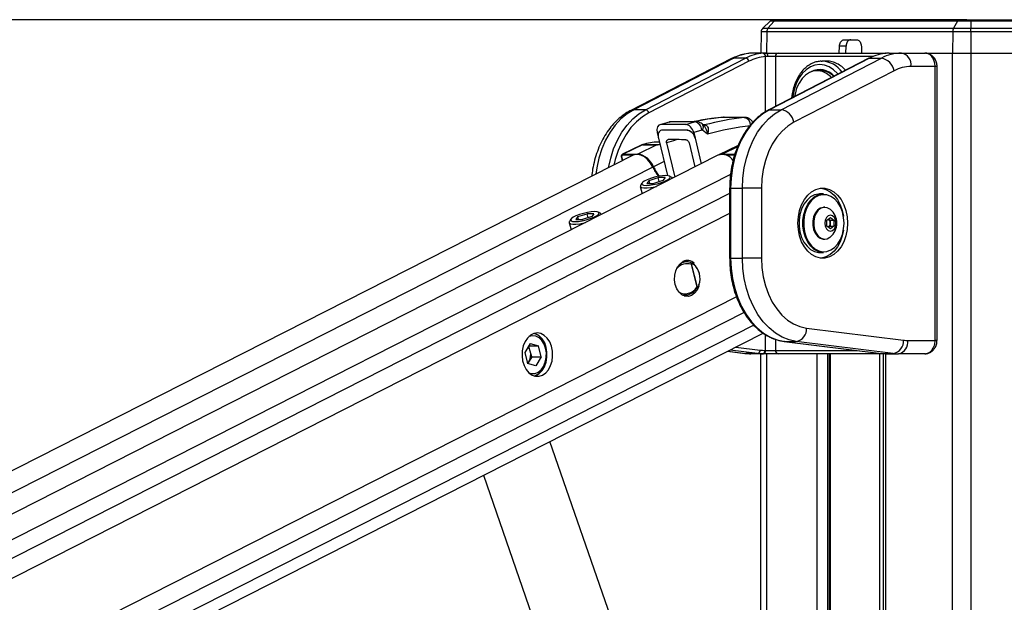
# Paper-space layout '3M DUO In Ground Anchor' of a CAD drawing. Header units: millimetres. Extents: x 10 to 10335, y 20 to 7920.
# Tile 41 of 116: x 3321 to 3616, y 3687 to 3862. Entities that reach past the tile are written whole.
import ezdxf

# ---------------------------------------------------------------- set-up
doc = ezdxf.new("R2010")
doc.units = ezdxf.units.MM
doc.layers.add('COMPONENT_GEOMETRY', color=7, linetype='Continuous')
doc.styles.add('SLDTEXTSTYLE0', font='TXT', dxfattribs={"width": 0.75})
doc.dimstyles.new('SLDDIMSTYLE0', dxfattribs={"dimtxt": 75, "dimasz": 3.302, "dimexe": 0, "dimexo": 0.0625, "dimgap": 18.75, "dimtad": 0, "dimtih": 1, "dimtoh": 1, "dimdec": 1, "dimrnd": 1e-09, "dimzin": 12, "dimdsep": 46, "dimtxsty": 'SLDTEXTSTYLE0', "dimsah": 1, "dimcen": 0.09, "dimadec": 0, "dimazin": 3, "dimtfac": 1, "dimtdec": 1, "dimtofl": 0, "dimtmove": 0, "dimatfit": 3, "dimfxl": 1, "dimfrac": 2, "dimtolj": 1, "dimtzin": 12, "dimarcsym": 0})

# ---------------------------------------------------------------- blocks, each defined once
blk = doc.blocks.new('_D_23')
at = {"layer": 'COMPONENT_GEOMETRY', "color": 7}
for p, q in [((3604.43, 3861.9), (417.24, 3861.9)), ((420.41, 3861.9), (420.41, 2461.18)), ((420.41, 941.4), (420.41, 2342.12)), ((3515.42, 941.4), (417.24, 941.4))]:
    blk.add_line(p, q, dxfattribs=at)
for points in [[(420.41, 3861.9), (419.9, 3858.6), (420.92, 3858.6)], [(420.41, 941.4), (420.92, 944.7), (419.9, 944.7)]]:
    blk.add_solid(points, dxfattribs=at)
at = {"layer": 'COMPONENT_GEOMETRY', "color": 7, "insert": (268.02, 2438.8), "char_height": 75, "attachment_point": 1, "style": 'SLDTEXTSTYLE0'}
blk.add_mtext('2920.5', dxfattribs=at)

psp = doc.layouts.new('3M DUO In Ground Anchor')

# ---------------------------------------------------------------- linework, layer by layer
at = {"color": 7, "linetype": 'Continuous', "lineweight": 25}
for p, q in [((3543.31, 3859.33), (3545.53, 3861.48)), ((3544.89, 3859.33), (3546.74, 3861.48)), ((3546.74, 3861.48), (3545.53, 3861.48)), ((3546.58, 3861.9), (3547.61, 3861.9)), ((3601.71, 3861.48), (3546.74, 3861.48)), ((3547.61, 3861.9), (3602.29, 3861.9)), ((3601.71, 3861.48), (3600.48, 3859.33)), ((3605.7, 3861.48), (3601.71, 3861.48)), ((3602.29, 3861.9), (3605.7, 3861.9)), ((3605.7, 3861.48), (3605.7, 3861.9)), ((3605.7, 3861.9), (3625.68, 3861.9)), ((3625.68, 3861.48), (3605.7, 3861.48)), ((3605.7, 3861.48), (3605.7, 3859.33)), ((3543.31, 3859.33), (3544.89, 3859.33)), ((3544.89, 3859.33), (3600.48, 3859.33)), ((3600.48, 3859.33), (3605.7, 3859.33)), ((3605.7, 3858.28), (3605.7, 3859.33)), ((3605.7, 3859.33), (3625.68, 3859.33)), ((3542.85, 3858.28), (3542.74, 3851.9)), ((3544.51, 3858.28), (3542.85, 3858.28)), ((3544.51, 3858.28), (3544.42, 3851.9)), ((3600.22, 3858.28), (3544.51, 3858.28)), ((3567.71, 3855.9), (3571.44, 3855.9)), ((3600.22, 3858.28), (3600.16, 3851.9)), ((3605.7, 3858.28), (3600.22, 3858.28)), ((3605.7, 3858.28), (3605.7, 3851.9)), ((3625.68, 3858.28), (3605.7, 3858.28)), ((3566.25, 3851.9), (3566.3, 3853.93)), ((3568.28, 3853.93), (3566.3, 3853.93)), ((3568.23, 3851.9), (3568.28, 3853.93)), ((3572.86, 3853.93), (3572.86, 3851.9)), ((3533.8, 3850.19), (3503.82, 3834.75)), ((3534.67, 3850.39), (3504.68, 3834.96)), ((3508.21, 3834.96), (3538.2, 3850.39)), ((3539.15, 3849.45), (3509.16, 3834.02)), ((3538.2, 3850.39), (3534.67, 3850.39)), ((3544.4, 3851.9), (3540.71, 3851.9)), ((3544.79, 3850.9), (3544.16, 3850.87)), ((3544.4, 3851.9), (3547.92, 3851.9)), ((3547.14, 3850.9), (3544.79, 3850.9)), ((3575.11, 3850.34), (3545.12, 3834.91)), ((3575.32, 3850.39), (3545.34, 3834.96)), ((3547.92, 3851.9), (3580.33, 3851.9)), ((3548.87, 3834.96), (3578.86, 3850.39)), ((3560.83, 3849.49), (3561.1, 3849.5)), ((3562.52, 3849.5), (3561.1, 3849.5)), ((3575.32, 3850.39), (3578.86, 3850.39)), ((3581.22, 3851.9), (3584.91, 3851.9)), ((3584.91, 3851.9), (3591.91, 3851.9)), ((3592.07, 3851.9), (3600.16, 3851.9)), ((3592.15, 3851.9), (3600.16, 3851.9)), ((3600.16, 3851.9), (3605.7, 3851.9)), ((3605.7, 3851.9), (3625.68, 3851.9)), ((3582.66, 3846.63), (3552.67, 3831.2)), ((3560.64, 3846.65), (3559.62, 3846.65)), ((3594.96, 3847.9), (3587.73, 3847.9)), ((3594.96, 3765.9), (3594.96, 3847.9)), ((3595.55, 3765.9), (3595.55, 3847.9)), ((3508.21, 3834.96), (3504.68, 3834.96)), ((3545.34, 3834.96), (3548.87, 3834.96)), ((3530.91, 3832.64), (3530.77, 3832.63)), ((3537.77, 3832.64), (3537.91, 3832.64)), ((3515.25, 3831.26), (3512.5, 3830.47)), ((3515.59, 3831.31), (3512.84, 3830.52)), ((3520.27, 3830.52), (3512.84, 3830.52)), ((3522.92, 3831.31), (3515.59, 3831.31)), ((3523.35, 3831.37), (3516.02, 3831.37)), ((3520.27, 3830.52), (3522.92, 3831.31)), ((3520.7, 3828.83), (3520.7, 3828.83)), ((3525.08, 3828.87), (3522.64, 3828.14)), ((3525.6, 3830.33), (3525.13, 3830.72)), ((3526.77, 3827.6), (3525.32, 3828.81)), ((3525.6, 3830.35), (3525.57, 3830.35)), ((3525.92, 3830.39), (3525.93, 3830.39)), ((3511.68, 3828.14), (3512.01, 3826.81)), ((3512.07, 3826.47), (3514.76, 3815.23)), ((3522.64, 3828.14), (3523.06, 3826.47)), ((3523.03, 3826.46), (3524.87, 3818.77)), ((3507.06, 3824.4), (3501.31, 3821.64)), ((3507.26, 3824.44), (3501.52, 3821.69)), ((3511.6, 3824.44), (3505.86, 3821.69)), ((3507.2, 3824.46), (3507.06, 3824.4)), ((3511.6, 3824.44), (3507.26, 3824.44)), ((3507.36, 3824.48), (3511.7, 3824.48)), ((3512.36, 3825.26), (3512, 3825.26)), ((3514.53, 3825.04), (3517, 3814.77)), ((3521.25, 3825.03), (3522.98, 3817.81)), ((3535.95, 3824.22), (3530.14, 3821.44)), ((3504.48, 3821.32), (2841.55, 3484.74)), ((3529.88, 3821.32), (2855.24, 3478.79)), ((3500.97, 3820.67), (3501.22, 3819.66)), ((3501.52, 3821.69), (3505.86, 3821.69)), ((3509.25, 3813.77), (3511.98, 3814.63)), ((3514.05, 3814.63), (3511.98, 3814.63)), ((3512.28, 3813.42), (3511.98, 3814.63)), ((3514.05, 3814.63), (3513.4, 3813.77)), ((3516.09, 3814.68), (3515.39, 3815.07)), ((3516.31, 3814.43), (3516.31, 3814.43)), ((3506.62, 3811.97), (3507.18, 3809.79)), ((3507.13, 3812.97), (3506.7, 3812.3)), ((3509.25, 3813.77), (3508.59, 3812.91)), ((3508.59, 3812.91), (3510.67, 3812.91)), ((3509.47, 3812.91), (3509.25, 3813.77)), ((3513.4, 3813.77), (3510.67, 3812.91)), ((3533.41, 3811.46), (3533.41, 3790.49)), ((3533.71, 3811.46), (3537.24, 3811.46)), ((3533.71, 3811.46), (3533.71, 3790.49)), ((3537.24, 3790.49), (3537.24, 3811.46)), ((3542.9, 3811.46), (3537.24, 3811.46)), ((3542.9, 3811.46), (3542.9, 3790.49)), ((3561.5, 3809.73), (3560.36, 3809.73)), ((3561.91, 3805.73), (3561.64, 3805.73)), ((3487.95, 3802.96), (3487.3, 3802.1)), ((3487.95, 3802.96), (3490.68, 3803.81)), ((3488.17, 3802.1), (3487.95, 3802.96)), ((3492.1, 3802.96), (3489.37, 3802.1)), ((3492.76, 3803.81), (3490.68, 3803.81)), ((3490.99, 3802.61), (3490.68, 3803.81)), ((3492.76, 3803.81), (3492.1, 3802.96)), ((3494.8, 3803.87), (3494.1, 3804.26)), ((3495.02, 3803.62), (3495.02, 3803.62)), ((3562.52, 3801.84), (3563.58, 3802.71)), ((3563.03, 3802.26), (3563.54, 3801.84)), ((3563.58, 3802.71), (3564.64, 3801.84)), ((3485.32, 3801.16), (3485.88, 3798.98)), ((3485.83, 3802.16), (3485.4, 3801.48)), ((3487.3, 3802.1), (3489.37, 3802.1)), ((3562.52, 3800.11), (3562.52, 3801.84)), ((3563.58, 3799.25), (3562.52, 3800.11)), ((3563.54, 3800.11), (3563.03, 3799.7)), ((3563.54, 3801.84), (3564.64, 3801.84)), ((3563.54, 3801.84), (3563.54, 3800.98)), ((3563.54, 3800.98), (3563.54, 3800.11)), ((3563.54, 3800.11), (3564.64, 3800.11)), ((3564.64, 3800.11), (3563.58, 3799.25)), ((3564.64, 3801.84), (3564.64, 3800.11)), ((3561.64, 3796.23), (3561.91, 3796.23)), ((3533.71, 3790.49), (3537.24, 3790.49)), ((3542.9, 3790.49), (3537.24, 3790.49)), ((3560.36, 3792.23), (3561.5, 3792.23)), ((3520.62, 3789.41), (3519.31, 3789.44)), ((3520.48, 3789.41), (3519.87, 3789.69)), ((3521.86, 3788.69), (3523.61, 3781.79)), ((3523.75, 3781.81), (3521.97, 3788.78)), ((3522.69, 3788.78), (3522.62, 3788.83)), ((3524.03, 3781.93), (3524.07, 3782)), ((3524.29, 3782.54), (3524.3, 3782.55)), ((3519.31, 3779.4), (3519.91, 3779.42)), ((2952.96, 3468.26), (3543.48, 3768.07)), ((3556.45, 3769.57), (3585.51, 3765.98)), ((3473.65, 3764.93), (3472.04, 3762.24)), ((3473.27, 3764.3), (3476.1, 3764.3)), ((3473.69, 3762.64), (3473.27, 3764.29)), ((3473.65, 3764.93), (3476.1, 3764.3)), ((3476.94, 3760.99), (3476.1, 3764.3)), ((3549.78, 3765.59), (3578.84, 3762)), ((3549.84, 3765.59), (3549.78, 3765.59)), ((3549.84, 3765.59), (3553.38, 3765.59)), ((3549.84, 3765.59), (3578.9, 3761.99)), ((3582.43, 3761.99), (3553.38, 3765.59)), ((3586.8, 3765.9), (3594.96, 3765.9)), ((3472.04, 3762.24), (3472.88, 3758.93)), ((3474.11, 3760.99), (3473.3, 3759.65)), ((3474.11, 3760.99), (3473.69, 3762.64)), ((3474.11, 3760.99), (3476.94, 3760.99)), ((3476.94, 3760.99), (3475.33, 3758.3)), ((3532.8, 3762.65), (3538, 3762.01)), ((3541.78, 3761.99), (3538.24, 3761.99)), ((3543.32, 3761.9), (3539.78, 3761.9)), ((3542.74, 3535.01), (3542.74, 3761.9)), ((3543.45, 3761.9), (3543.32, 3761.9)), ((3547.92, 3761.9), (3543.45, 3761.9)), ((3544.02, 3762.9), (3544.16, 3762.9)), ((3544.16, 3762.9), (3547.14, 3762.9)), ((3580.33, 3761.9), (3547.92, 3761.9)), ((3563.21, 3761.9), (3563.21, 3490.62)), ((3578.9, 3761.99), (3578.84, 3762)), ((3578.9, 3761.99), (3582.43, 3761.99)), ((3579.42, 3761.9), (3579.42, 3176.43)), ((3580.44, 3761.9), (3580.33, 3761.9)), ((3580.44, 3761.9), (3583.98, 3761.9)), ((3591.91, 3761.9), (3583.98, 3761.9)), ((3473.3, 3759.65), (3472.88, 3758.93)), ((3475.33, 3758.3), (3472.88, 3758.93)), ((3516.82, 3628.27), (3479.57, 3735.62)), ((3459.63, 3725.5), (3495.9, 3621.01))]:
    psp.add_line(p, q, dxfattribs=at)
at = {"color": 8, "linetype": 'Continuous', "lineweight": 25}
for p, q in [((3544.16, 3834.36), (3544.16, 3850.87)), ((3576.42, 3850.9), (3547.14, 3850.9)), ((3547.14, 3850.9), (3547.14, 3835.94)), ((3600.16, 977.9), (3600.16, 3851.9)), ((3605.7, 3851.9), (3605.7, 977.9)), ((3595.55, 3847.9), (3594.96, 3847.9)), ((3531.63, 3832.67), (3531.77, 3832.68)), ((3535.8, 3823.87), (3531.26, 3821.69)), ((3501.06, 3820.64), (3501.3, 3819.7)), ((3504.45, 3821.3), (3501.39, 3821.3)), ((3531.26, 3821.69), (3535.01, 3821.69)), ((3534.88, 3821.3), (3532.41, 3821.3)), ((3510.38, 3817.75), (2848.52, 3481.72)), ((3513.75, 3819.47), (3510.58, 3817.86)), ((3533.67, 3815.51), (2863.45, 3475.23)), ((3533.71, 3811.46), (3533.41, 3811.46)), ((3533.41, 3809.84), (2957.81, 3517.6)), ((3533.41, 3803.84), (2965.7, 3515.6)), ((3533.71, 3790.49), (3533.41, 3790.49)), ((3535.46, 3778.94), (2970.87, 3492.29)), ((3537.74, 3774.24), (2965.68, 3483.8)), ((3540.67, 3770.44), (2915.06, 3452.81)), ((3544.16, 3762.9), (3544.16, 3767.63)), ((3547.14, 3766.23), (3547.14, 3762.9)), ((3595.55, 3765.9), (3594.96, 3765.9)), ((3532.83, 3762.66), (3538.24, 3761.99)), ((3541.78, 3761.99), (3533.52, 3763.02)), ((3535.25, 3763.89), (3542.54, 3762.99)), ((3538, 3762.01), (3538.24, 3761.99)), ((3544.42, 3761.9), (3544.42, 3530.18)), ((3547.14, 3762.9), (3571.56, 3762.9)), ((3559.66, 3489.38), (3559.66, 3761.9)), ((3562.74, 3761.9), (3562.74, 3489.57)), ((3563.5, 3761.9), (3563.5, 3490.62)), ((3578.35, 3490.62), (3578.35, 3761.9)), ((3580.11, 3761.9), (3580.11, 3176.43)), ((3580.3, 3761.9), (3580.33, 3761.9))]:
    psp.add_line(p, q, dxfattribs=at)
at = {"color": 8, "linetype": 'Continuous', "lineweight": 25, "flags": 128}
for points in [[(3533.8, 3850.19), (3534.13, 3850.32), (3534.67, 3850.39)], [(3580.33, 3851.9), (3580.21, 3851.88), (3580.11, 3851.84)], [(3565.84, 3845.57), (3565.67, 3845.79), (3564.49, 3846.94), (3563.2, 3847.8), (3561.82, 3848.32), (3560.39, 3848.5), (3558.97, 3848.32), (3557.59, 3847.8), (3556.29, 3846.94), (3555.12, 3845.79), (3554.11, 3844.36), (3553.29, 3842.7), (3552.69, 3840.87), (3552.32, 3838.91), (3552.28, 3838.59)], [(3504.68, 3834.96), (3502.7, 3833.74), (3500.84, 3832.19), (3499.13, 3830.33), (3497.59, 3828.19), (3496.24, 3825.8), (3495.12, 3823.2), (3494.22, 3820.42), (3493.57, 3817.51), (3493.3, 3815.64)], [(3497.12, 3817.58), (3497.76, 3820.42), (3498.65, 3823.2), (3499.78, 3825.8), (3501.12, 3828.19), (3502.66, 3830.33), (3504.38, 3832.19), (3506.24, 3833.74), (3508.21, 3834.96)], [(3503.82, 3834.75), (3504.15, 3834.88), (3504.68, 3834.96)], [(3545.34, 3834.96), (3545.2, 3834.94), (3545.12, 3834.91)], [(3509.16, 3834.02), (3507.26, 3832.85), (3505.48, 3831.36), (3503.83, 3829.58), (3502.36, 3827.52), (3501.07, 3825.23), (3499.98, 3822.73), (3499.12, 3820.06), (3498.72, 3818.39)], [(3515.25, 3831.26), (3515.25, 3831.26), (3515.59, 3831.31)], [(3517.69, 3825.99), (3516.57, 3825.67), (3514.53, 3825.04)], [(3507.26, 3824.44), (3507.13, 3824.43), (3507.06, 3824.4)], [(3501.06, 3820.64), (3501.02, 3820.64), (3500.99, 3820.65), (3500.97, 3820.66), (3500.97, 3820.67)], [(3524.3, 3782.55), (3524.3, 3782.55), (3524.29, 3782.57), (3524.28, 3782.58), (3524.26, 3782.6), (3524.23, 3782.62)]]:
    psp.add_lwpolyline(points, dxfattribs=at)
at = {"color": 7, "linetype": 'Continuous', "lineweight": 25, "flags": 128}
for points in [[(3544.4, 3851.9), (3544.48, 3851.88), (3544.55, 3851.82), (3544.62, 3851.73), (3544.68, 3851.61), (3544.73, 3851.45), (3544.76, 3851.28), (3544.79, 3851.09), (3544.79, 3850.9)], [(3575.32, 3850.39), (3575.19, 3850.37), (3575.11, 3850.34)], [(3563.88, 3844.56), (3563.61, 3844.85), (3562.47, 3845.77), (3561.23, 3846.38), (3559.94, 3846.64), (3558.63, 3846.55), (3557.35, 3846.11), (3556.16, 3845.34), (3555.09, 3844.26), (3554.19, 3842.92), (3553.48, 3841.36), (3553, 3839.63), (3552.87, 3838.89)], [(3545.34, 3834.96), (3543.36, 3833.74), (3541.5, 3832.19), (3539.79, 3830.33), (3538.25, 3828.19), (3536.9, 3825.8), (3535.78, 3823.2), (3534.88, 3820.42), (3534.23, 3817.51), (3533.84, 3814.51), (3533.71, 3811.46)], [(3537.24, 3811.46), (3537.37, 3814.51), (3537.77, 3817.51), (3538.42, 3820.42), (3539.31, 3823.2), (3540.44, 3825.8), (3541.78, 3828.19), (3543.32, 3830.33), (3545.03, 3832.19), (3546.89, 3833.74), (3548.87, 3834.96)], [(3537.91, 3832.64), (3536.37, 3832.65), (3531.77, 3832.68)], [(3552.67, 3831.2), (3550.83, 3830.04), (3549.11, 3828.55), (3547.56, 3826.74), (3546.19, 3824.65), (3545.03, 3822.31), (3544.11, 3819.78), (3543.44, 3817.1), (3543.04, 3814.31), (3542.9, 3811.46)], [(3507.36, 3824.48), (3507.22, 3824.46), (3507.2, 3824.46)], [(3510.38, 3817.75), (3509.7, 3818.97), (3508.83, 3820.03), (3507.85, 3820.85), (3506.81, 3821.38), (3505.78, 3821.59), (3504.82, 3821.46), (3504.48, 3821.32)], [(3514.25, 3815.26), (3513.26, 3815.2), (3512.1, 3815.02), (3510.89, 3814.74), (3509.71, 3814.39), (3508.66, 3813.98), (3507.83, 3813.56), (3507.28, 3813.15), (3507.05, 3812.79), (3507.18, 3812.52), (3507.64, 3812.34), (3508.4, 3812.28), (3509.39, 3812.34), (3510.54, 3812.52), (3511.76, 3812.79), (3512.94, 3813.15), (3513.99, 3813.56), (3514.82, 3813.98), (3515.37, 3814.39), (3515.59, 3814.74), (3515.47, 3815.02), (3515.01, 3815.2), (3514.25, 3815.26)], [(3516.31, 3814.43), (3516.15, 3814.65), (3516.09, 3814.68)], [(3506.7, 3812.3), (3506.66, 3812.23), (3506.65, 3811.89), (3507.01, 3811.65), (3507.69, 3811.53), (3508.65, 3811.53), (3509.82, 3811.65), (3511.12, 3811.89), (3511.49, 3811.98)], [(3568.71, 3800.98), (3568.58, 3799.05), (3568.21, 3797.19), (3567.6, 3795.45), (3566.77, 3793.91), (3565.76, 3792.6), (3564.59, 3791.58), (3563.32, 3790.88), (3561.97, 3790.52), (3560.6, 3790.52), (3559.25, 3790.88), (3557.97, 3791.58), (3556.81, 3792.6), (3555.8, 3793.91), (3554.97, 3795.45), (3554.36, 3797.19), (3553.99, 3799.05), (3553.86, 3800.98), (3553.99, 3802.91), (3554.36, 3804.77), (3554.97, 3806.51), (3555.8, 3808.05), (3556.81, 3809.36), (3557.97, 3810.38), (3559.25, 3811.08), (3560.6, 3811.43), (3561.97, 3811.43), (3563.32, 3811.08), (3564.59, 3810.38), (3565.76, 3809.36), (3566.77, 3808.05), (3567.6, 3806.51), (3568.21, 3804.77), (3568.58, 3802.91), (3568.71, 3800.98)], [(3560.75, 3811.45), (3560.91, 3811.43), (3562.25, 3811.08), (3563.53, 3810.38), (3564.7, 3809.36), (3565.71, 3808.05), (3566.54, 3806.51), (3567.15, 3804.77), (3567.5, 3803.08)], [(3560.36, 3809.73), (3560.05, 3809.72), (3558.81, 3809.45), (3557.64, 3808.83), (3556.58, 3807.9), (3555.67, 3806.68), (3554.95, 3805.23), (3554.46, 3803.6), (3554.21, 3801.86), (3554.21, 3800.09), (3554.46, 3798.36), (3554.95, 3796.73), (3555.67, 3795.28), (3556.58, 3794.06), (3557.64, 3793.12), (3558.81, 3792.51), (3560.05, 3792.24), (3560.36, 3792.23)], [(3561.5, 3792.23), (3561.18, 3792.24), (3559.94, 3792.51), (3558.77, 3793.12), (3557.71, 3794.06), (3556.8, 3795.28), (3556.09, 3796.73), (3555.59, 3798.36), (3555.34, 3800.09), (3555.34, 3801.86), (3555.59, 3803.6), (3556.09, 3805.23), (3556.8, 3806.68), (3557.71, 3807.9), (3558.77, 3808.83), (3559.94, 3809.45), (3561.18, 3809.72), (3561.5, 3809.73)], [(3567.68, 3800.98), (3567.56, 3802.7), (3567.19, 3804.35), (3566.6, 3805.86), (3565.8, 3807.18), (3564.83, 3808.23), (3563.74, 3809), (3562.55, 3809.43), (3561.33, 3809.52), (3560.12, 3809.26), (3558.97, 3808.66), (3557.94, 3807.74), (3557.05, 3806.55), (3556.35, 3805.13), (3555.87, 3803.54), (3555.62, 3801.84), (3555.62, 3800.11), (3555.87, 3798.42), (3556.35, 3796.83), (3557.05, 3795.41), (3557.94, 3794.22), (3558.97, 3793.3), (3560.12, 3792.7), (3561.33, 3792.44), (3562.55, 3792.53), (3563.74, 3792.96), (3564.83, 3793.72), (3565.8, 3794.78), (3566.6, 3796.09), (3567.19, 3797.61), (3567.56, 3799.26), (3567.68, 3800.98)], [(3561.64, 3805.73), (3561.41, 3805.72), (3560.51, 3805.45), (3559.7, 3804.86), (3559.03, 3803.98), (3558.56, 3802.87), (3558.31, 3801.63), (3558.31, 3800.33), (3558.56, 3799.09), (3559.03, 3797.98), (3559.7, 3797.1), (3560.51, 3796.5), (3561.41, 3796.24), (3561.64, 3796.23)], [(3563.59, 3805.09), (3563.45, 3805.2), (3562.59, 3805.63), (3561.68, 3805.72), (3560.78, 3805.45), (3559.97, 3804.86), (3559.3, 3803.98), (3558.82, 3802.87), (3558.58, 3801.63), (3558.58, 3800.33), (3558.82, 3799.09), (3559.3, 3797.98), (3559.97, 3797.1), (3560.78, 3796.5), (3561.68, 3796.24), (3562.59, 3796.33), (3563.45, 3796.76), (3563.59, 3796.87)], [(3492.96, 3804.44), (3491.96, 3804.38), (3490.81, 3804.21), (3489.59, 3803.93), (3488.41, 3803.57), (3487.36, 3803.17), (3486.53, 3802.74), (3485.98, 3802.34), (3485.76, 3801.98), (3485.88, 3801.71), (3486.34, 3801.53), (3487.1, 3801.47), (3488.09, 3801.53), (3489.25, 3801.71), (3490.46, 3801.98), (3491.64, 3802.34), (3492.69, 3802.74), (3493.52, 3803.17), (3494.07, 3803.57), (3494.3, 3803.93), (3494.17, 3804.21), (3493.71, 3804.38), (3492.96, 3804.44)], [(3495.02, 3803.62), (3494.85, 3803.83), (3494.8, 3803.87)], [(3565.26, 3800.98), (3565.13, 3801.89), (3564.77, 3802.66), (3564.22, 3803.17), (3563.58, 3803.35), (3562.94, 3803.17), (3562.39, 3802.66), (3562.03, 3801.89), (3561.9, 3800.98), (3562.03, 3800.07), (3562.39, 3799.3), (3562.94, 3798.78), (3563.58, 3798.6), (3564.22, 3798.78), (3564.77, 3799.3), (3565.13, 3800.07), (3565.26, 3800.98)], [(3485.4, 3801.48), (3485.36, 3801.42), (3485.36, 3801.08), (3485.71, 3800.84), (3486.39, 3800.72), (3487.36, 3800.72), (3488.53, 3800.84), (3489.82, 3801.08), (3490.19, 3801.17)], [(3567.5, 3798.87), (3567.15, 3797.19), (3566.54, 3795.45), (3565.71, 3793.91), (3564.7, 3792.6), (3563.53, 3791.58), (3562.25, 3790.88), (3560.91, 3790.52), (3560.75, 3790.51)], [(3533.71, 3790.49), (3533.84, 3787.41), (3534.24, 3784.38), (3534.91, 3781.43), (3535.82, 3778.63), (3536.98, 3776.01), (3538.35, 3773.6), (3539.92, 3771.46), (3541.67, 3769.61), (3543.57, 3768.07), (3545.58, 3766.88), (3547.68, 3766.05), (3549.84, 3765.59)], [(3553.38, 3765.59), (3551.22, 3766.05), (3549.12, 3766.88), (3547.1, 3768.07), (3545.21, 3769.61), (3543.46, 3771.46), (3541.89, 3773.6), (3540.51, 3776.01), (3539.36, 3778.63), (3538.44, 3781.43), (3537.78, 3784.38), (3537.38, 3787.41), (3537.24, 3790.49)], [(3542.9, 3790.49), (3543.03, 3787.67), (3543.44, 3784.9), (3544.1, 3782.23), (3545.01, 3779.71), (3546.15, 3777.38), (3547.5, 3775.3), (3549.04, 3773.49), (3550.73, 3771.98), (3552.56, 3770.82), (3554.48, 3770.01), (3556.45, 3769.57)], [(3524.18, 3782.14), (3524.17, 3782.12), (3523.63, 3780.93), (3522.89, 3779.99), (3522.01, 3779.34), (3521.03, 3779.04), (3520.04, 3779.11), (3519.09, 3779.54), (3518.25, 3780.3), (3517.58, 3781.34), (3517.12, 3782.6), (3516.91, 3783.98), (3516.96, 3785.38), (3517.26, 3786.73), (3517.8, 3787.91), (3518.54, 3788.86), (3519.43, 3789.5), (3519.43, 3789.5)], [(3522.63, 3788.81), (3522.66, 3788.81), (3522.69, 3788.8), (3522.71, 3788.78), (3522.72, 3788.75), (3522.73, 3788.71), (3522.73, 3788.68), (3522.73, 3788.64), (3522.72, 3788.59)], [(3519.87, 3779.16), (3520.31, 3779.34), (3520.74, 3779.6)], [(3477.35, 3755.5), (3478.3, 3756.17), (3479.12, 3757.13), (3479.77, 3758.34), (3480.19, 3759.72), (3480.38, 3761.21), (3480.33, 3762.72), (3480.02, 3764.16), (3479.49, 3765.47), (3478.77, 3766.58), (3477.88, 3767.41), (3476.88, 3767.93), (3475.82, 3768.11), (3474.76, 3767.95), (3473.75, 3767.44), (3472.86, 3766.61), (3472.12, 3765.52), (3471.58, 3764.22), (3471.27, 3762.77), (3471.21, 3761.27), (3471.39, 3759.78), (3471.81, 3758.39), (3472.44, 3757.17), (3473.25, 3756.2), (3474.2, 3755.52), (3475.24, 3755.16), (3476.31, 3755.16), (3477.35, 3755.5)], [(3478.28, 3763.54), (3477.82, 3764.81), (3477.16, 3765.89), (3476.32, 3766.69), (3475.37, 3767.18), (3474.36, 3767.31), (3473.37, 3767.09), (3473.28, 3767.05)], [(3473.28, 3756.18), (3474.1, 3755.94), (3475.11, 3755.98), (3476.08, 3756.38), (3476.95, 3757.11), (3477.67, 3758.12), (3478.18, 3759.35), (3478.47, 3760.72), (3478.5, 3762.15), (3478.28, 3763.54)], [(3474.86, 3755.25), (3475.22, 3755.38), (3476.2, 3755.97), (3477.06, 3756.87), (3477.75, 3758.02), (3478.23, 3759.36), (3478.48, 3760.83), (3478.49, 3762.34), (3478.25, 3763.81)], [(3474.95, 3755.23), (3475.4, 3755.38), (3476.38, 3755.97), (3477.24, 3756.87), (3477.93, 3758.02), (3478.41, 3759.36), (3478.66, 3760.83), (3478.67, 3762.34), (3478.42, 3763.81)]]:
    psp.add_lwpolyline(points, dxfattribs=at)
at = {"color": 7, "linetype": 'Continuous', "lineweight": 25}
for centre, radius, start, end in [((3546.58, 3860.4), 1.5, 90, 134), ((3547.63, 3860.75), 1.15, 91.1166, 140.6539), ((3602.36, 3861.19), 0.715, 96.1202, 156.0985), ((3544.35, 3858.25), 1.5, 134, 179), ((3546.16, 3858.28), 1.65, 140.3072, 179.8896), ((3602.43, 3858.3), 2.21, 152.2491, 180.6696), ((3540.79, 3838.73), 13.17, 90.3172, 117.6867), ((3544.37, 3838.6), 13.31, 94.0817, 117.5984), ((3538, 3849.24), 1.17, 10.3199, 80.2419), ((3545.07, 3838.13), 12.77, 94.0817, 117.5984), ((3543.24, 3850.96), 0.927, 354.4137, 78.6701), ((3548.04, 3851), 0.911, 97.8744, 186.1427), ((3581.49, 3838.6), 13.31, 94.0817, 117.5984), ((3584.98, 3838.73), 13.17, 90.3172, 117.6867), ((3578.07, 3845.8), 4.66, 10.3199, 80.2419), ((3584.2, 3848.4), 3.57, 351.9505, 78.5782), ((3560.41, 3841.37), 5.58, 40.1361, 118.2454), ((3560.53, 3841.11), 5.54, 44.3562, 88.8992), ((3587.8, 3836.84), 11.06, 90.3172, 117.6867), ((3508.02, 3833.81), 1.17, 10.3199, 80.2419), ((3548.08, 3830.36), 4.66, 10.3199, 80.2419), ((3540.3, 3746.18), 86.96, 96.197, 101.5952), ((3522.47, 3828.74), 2.61, 2.94, 80.1072), ((3507.63, 3823.69), 0.839, 108.8587, 115.6808), ((3512.01, 3810.99), 14.28, 90.0554, 109.0195), ((3511.97, 3823.69), 0.839, 108.8587, 115.6808), ((3501.71, 3821.41), 0.34, 124.3275, 198.0044), ((3505.03, 3815.84), 5.91, 19.9821, 81.9509), ((3531.16, 3817.51), 4.01, 34.1938, 108.5867), ((3531.23, 3819.15), 2.54, 89.3148, 118.0737), ((3521.04, 3822.58), 11.7, 204.3757, 220.2581), ((3521.24, 3822.68), 11.7, 204.3705, 220.6219), ((3561.85, 3801.05), 1.7, 357.6806, 45.6754), ((3560.22, 3800.98), 5.32, 0, 50.6107), ((3561.85, 3800.91), 1.7, 314.3246, 2.3194), ((3560.22, 3800.98), 5.32, 309.3893, 0), ((3520.73, 3786.88), 2.93, 45.6982, 116.3489), ((3521.66, 3788.55), 0.391, 36.7686, 46.6371), ((3518.52, 3784.42), 6.01, 341.5789, 46.909), ((3518.82, 3784.42), 5.71, 341.5789, 46.909), ((3523.39, 3781.84), 0.355, 343.3159, 355.1995), ((3472.97, 3762.98), 5.35, 8.9748, 69.264), ((3473.17, 3762.99), 5.31, 8.8489, 70.5041), ((3552.63, 3769.34), 3.83, 281.2125, 3.4748), ((3470.49, 3761.88), 3.28, 13.423, 38.7486), ((3581.69, 3765.75), 3.83, 281.2125, 3.4748), ((3583.27, 3765.4), 3.57, 281.4218, 8.0495), ((3586.8, 3776.43), 10.54, 262.9387, 269.9947), ((3469.77, 3761.62), 4.05, 330.7868, 14.6377), ((3539.78, 3774.44), 12.54, 262.9387, 269.9947), ((3541.59, 3762.93), 0.956, 281.2125, 3.4748), ((3543.32, 3774.44), 12.54, 262.9387, 269.9947), ((3544.03, 3774.94), 12.04, 262.9387, 269.9947), ((3543.14, 3762.77), 0.893, 281.4218, 8.0495), ((3543.28, 3762.77), 0.893, 281.4218, 8.0495), ((3548.04, 3762.8), 0.911, 173.8573, 262.1256), ((3580.44, 3774.44), 12.54, 262.9387, 269.9947), ((3583.98, 3774.44), 12.54, 262.9387, 269.9947), ((3471.07, 3760.95), 2.58, 313.2194, 329.6216)]:
    psp.add_arc(centre, radius, start, end, dxfattribs=at)
at = {"color": 8, "linetype": 'Continuous', "lineweight": 25}
for centre, radius, start, end in [((3560.72, 3841.68), 7.83, 35.4194, 87.2019), ((3537.34, 3830.31), 2.32, 1.2784, 79.6013), ((3523.9, 3829.63), 1.64, 330.0653, 41.6596), ((3525.62, 3831.58), 1.23, 269.2805, 284.785), ((3525.6, 3831.6), 1.26, 269.8516, 284.6377), ((3505.96, 3821.48), 0.232, 117.5404, 152.8492), ((3531.37, 3821.48), 0.232, 117.5404, 152.8492), ((3508.25, 3822.5), 5.2, 294.2148, 296.6857)]:
    psp.add_arc(centre, radius, start, end, dxfattribs=at)
at = {"color": 7, "linetype": 'Continuous', "lineweight": 25}
for centre, major_axis, ratio, start_param, end_param in [((3547.18, 3668.07), (-1.17, 165.01), 0.696002, 0.071949, 0.176028), ((1922.2, 3681.18), (6585.71, -0.09), 0.023725, 1.322953, 1.323914), ((3513.44, 3828.14), (-1.13, 2.26), 0.65939, 5.963578, 7.532233), ((2891.14, 3673.37), (6685.29, -0.88), 0.023371, 1.47649, 1.477607), ((2776.96, 3674.29), (6685.63, 1.8), 0.02323, 1.459315, 1.460434), ((3516.01, 3828.37), (0, 3), 0.709054, 0.000943, 0.205167), ((3520.87, 3828.14), (-1.12, 2.26), 0.661313, 4.397488, 5.966143), ((3525.15, 3828.38), (-0.004, 0.5), 0.695398, 5.749854, 6.482067), ((3548.98, 3668.09), (-1.19, 162.51), 0.695652, 0.071802, 0.187188), ((2891.14, 3673.37), (6563.74, -0.86), 0.023371, 1.474796, 1.475608), ((3548.98, 3668.09), (-1.19, 162.51), 0.695652, 0.22081, 0.221083), ((3501.55, 3820.64), (-0.317, 0.624), 0.665438, 5.957458, 7.528255)]:
    psp.add_ellipse(centre, major_axis=major_axis, ratio=ratio, start_param=start_param, end_param=end_param, dxfattribs=at)
at = {"color": 8, "linetype": 'Continuous', "lineweight": 25}
for centre, major_axis, ratio, start_param, end_param in [((3523.35, 3828.37), (0, 3), 0.705158, 0.001092, 0.203296), ((-3165.63, 3722.23), (8902.31, 70.25), 0.009428, 0.72014, 0.720207), ((3501.75, 3820.74), (-0.447, 0.895), 0.66672, 5.96183, 6.313799), ((3520.39, 3784.36), (1.95, 4.15), 0.895007, 0.124643, 1.240137), ((3520.39, 3784.36), (1.95, 4.15), 0.895007, 3.085949, 4.502852)]:
    psp.add_ellipse(centre, major_axis=major_axis, ratio=ratio, start_param=start_param, end_param=end_param, dxfattribs=at)
at = {"color": 7, "linetype": 'Continuous', "lineweight": 25}
for points, knots in [([(3566.3, 3853.93), (3566.32, 3854.16), (3566.36, 3854.61), (3566.61, 3855.2), (3566.98, 3855.64), (3567.37, 3855.87), (3567.62, 3855.89), (3567.71, 3855.9)], [0, 0, 0, 0, 0.217051, 0.434103, 0.651134, 0.868185, 1, 1, 1, 1]), ([(3569.69, 3855.9), (3569.54, 3855.88), (3569.22, 3855.83), (3568.8, 3855.49), (3568.48, 3854.98), (3568.31, 3854.43), (3568.29, 3854.07), (3568.28, 3853.93)], [0, 0, 0, 0, 0.217104, 0.434209, 0.651287, 0.868327, 1, 1, 1, 1]), ([(3571.44, 3855.9), (3571.6, 3855.88), (3571.92, 3855.83), (3572.35, 3855.49), (3572.67, 3854.98), (3572.83, 3854.43), (3572.85, 3854.07), (3572.86, 3853.93)], [0, 0, 0, 0, 0.217103, 0.434207, 0.651285, 0.868325, 1, 1, 1, 1]), ([(3540.71, 3851.9), (3540.27, 3851.89), (3539.12, 3851.86), (3537.27, 3851.53), (3535.4, 3850.95), (3534.27, 3850.41), (3533.8, 3850.19)], [0, 0, 0, 0, 0.185339, 0.485252, 0.785405, 1, 1, 1, 1]), ([(3543.42, 3851.87), (3543.56, 3851.88), (3543.86, 3851.9), (3544.22, 3851.9), (3544.4, 3851.9)], [0, 0, 0, 0, 0.491259, 1, 1, 1, 1]), ([(3560.81, 3849.47), (3560.41, 3849.44), (3559.52, 3849.38), (3558.18, 3848.91), (3556.84, 3848.14), (3555.61, 3847.09), (3554.5, 3845.78), (3553.57, 3844.25), (3552.81, 3842.53), (3552.29, 3840.66), (3552.02, 3839.28), (3551.98, 3838.52), (3551.98, 3838.43)], [0, 0, 0, 0, 0.089963, 0.199169, 0.30892, 0.419775, 0.531781, 0.644628, 0.757935, 0.871413, 0.984911, 1, 1, 1, 1]), ([(3568.13, 3846.75), (3567.86, 3847.03), (3567.19, 3847.76), (3565.96, 3848.6), (3564.5, 3849.24), (3563.33, 3849.51), (3562.68, 3849.47), (3562.52, 3849.46)], [0, 0, 0, 0, 0.163854, 0.416073, 0.66829, 0.920193, 1, 1, 1, 1]), ([(3581.22, 3851.9), (3581.13, 3851.9), (3580.95, 3851.9), (3580.68, 3851.88), (3580.54, 3851.87)], [0, 0, 0, 0, 0.491209, 1, 1, 1, 1]), ([(3594.96, 3847.9), (3594.93, 3848.34), (3594.87, 3849.23), (3594.35, 3850.42), (3593.59, 3851.33), (3592.73, 3851.83), (3592.15, 3851.88), (3591.91, 3851.9)], [0, 0, 0, 0, 0.212244, 0.424022, 0.636454, 0.850953, 1, 1, 1, 1]), ([(3595.55, 3847.9), (3595.55, 3847.91), (3595.58, 3848.31), (3595.43, 3849.09), (3594.99, 3850.16), (3594.27, 3851.02), (3593.4, 3851.59), (3592.59, 3851.89), (3592.09, 3851.87), (3591.92, 3851.86)], [0, 0, 0, 0, 0.007616, 0.193513, 0.383348, 0.575164, 0.744159, 0.910323, 1, 1, 1, 1]), ([(3503.82, 3834.75), (3503.42, 3834.54), (3502.37, 3833.97), (3500.76, 3832.8), (3499.02, 3831.2), (3497.43, 3829.34), (3496, 3827.25), (3494.77, 3824.95), (3493.73, 3822.48), (3492.92, 3819.86), (3492.35, 3817.37), (3492.17, 3815.73), (3492.09, 3815.02)], [0, 0, 0, 0, 0.061787, 0.165867, 0.270833, 0.377072, 0.484326, 0.592277, 0.700629, 0.809154, 0.917706, 1, 1, 1, 1]), ([(3545.12, 3834.91), (3544.78, 3834.72), (3543.81, 3834.19), (3542.28, 3833.1), (3540.6, 3831.54), (3539.04, 3829.73), (3537.65, 3827.69), (3536.43, 3825.44), (3535.4, 3823.01), (3534.57, 3820.44), (3533.95, 3817.76), (3533.56, 3814.99), (3533.42, 3812.88), (3533.41, 3811.7), (3533.41, 3811.46)], [0, 0, 0, 0, 0.049656, 0.14155, 0.23371, 0.326192, 0.4189, 0.511746, 0.604661, 0.697595, 0.790524, 0.883444, 0.976359, 1, 1, 1, 1]), ([(3530.77, 3832.63), (3529.85, 3832.52), (3527.18, 3832.19), (3524.49, 3831.78), (3522.74, 3831.38), (3522.7, 3831.37)], [0, 0, 0, 0, 0.343578, 0.987229, 1, 1, 1, 1]), ([(3531.77, 3832.68), (3531.76, 3832.68), (3531.64, 3832.68), (3531.42, 3832.67), (3531.07, 3832.66), (3530.88, 3832.64), (3530.77, 3832.63)], [0, 0, 0, 0, 0.027924, 0.377027, 0.678285, 1, 1, 1, 1]), ([(3531.63, 3832.67), (3531.61, 3832.67), (3531.54, 3832.67), (3531.41, 3832.67), (3531.23, 3832.66), (3531.05, 3832.65), (3530.96, 3832.64), (3530.91, 3832.64)], [0, 0, 0, 0, 0.108678, 0.323219, 0.545584, 0.772492, 1, 1, 1, 1]), ([(3537.76, 3832.59), (3537.79, 3832.6), (3537.85, 3832.61), (3537.91, 3832.62), (3537.92, 3832.63), (3537.87, 3832.63), (3537.8, 3832.63), (3537.77, 3832.64)], [0, 0, 0, 0, 0.1555249, 0.3741819, 0.5855026, 0.7930179, 1, 1, 1, 1]), ([(3540.3, 3831.13), (3540.24, 3831.26), (3540.11, 3831.59), (3539.73, 3832), (3539.28, 3832.32), (3538.85, 3832.51), (3538.47, 3832.6), (3538.17, 3832.64), (3537.96, 3832.64), (3537.83, 3832.64), (3537.79, 3832.64)], [0, 0, 0, 0, 0.133439, 0.334275, 0.507021, 0.653734, 0.772566, 0.868362, 0.948387, 1, 1, 1, 1]), ([(3513.26, 3828.85), (3513.07, 3828.82), (3512.69, 3828.77), (3512.26, 3828.37), (3512, 3827.77), (3511.95, 3827.1), (3512.03, 3826.66), (3512.07, 3826.47)], [0, 0, 0, 0, 0.213276, 0.426545, 0.640061, 0.854446, 1, 1, 1, 1]), ([(3516.01, 3831.33), (3515.85, 3831.34), (3515.59, 3831.35), (3515.34, 3831.29), (3515.25, 3831.26)], [0, 0, 0, 0, 0.6358887, 1, 1, 1, 1]), ([(3523.03, 3826.46), (3522.95, 3826.73), (3522.78, 3827.26), (3522.3, 3827.98), (3521.72, 3828.51), (3521.16, 3828.79), (3520.83, 3828.82), (3520.7, 3828.83)], [0, 0, 0, 0, 0.216349, 0.432725, 0.64839, 0.862964, 1, 1, 1, 1]), ([(3520.7, 3828.83), (3520.9, 3828.81), (3521.31, 3828.75), (3521.94, 3828.35), (3522.49, 3827.75), (3522.87, 3827.09), (3523.01, 3826.65), (3523.06, 3826.47)], [0, 0, 0, 0, 0.213184, 0.426356, 0.639931, 0.854769, 1, 1, 1, 1]), ([(3525.13, 3830.72), (3524.96, 3830.84), (3524.56, 3831.13), (3523.93, 3831.37), (3523.49, 3831.34), (3523.34, 3831.33)], [0, 0, 0, 0, 0.3199376, 0.774384, 1, 1, 1, 1]), ([(3525.93, 3830.39), (3526.12, 3830.36), (3526.49, 3830.29), (3526.85, 3829.84), (3527.03, 3829.18), (3527, 3828.41), (3526.86, 3827.86), (3526.78, 3827.61), (3526.77, 3827.6)], [0, 0, 0, 0, 0.184504, 0.375518, 0.581526, 0.809314, 0.994346, 1, 1, 1, 1]), ([(3514.53, 3825.04), (3514.51, 3825.15), (3514.48, 3825.36), (3514.53, 3825.65), (3514.66, 3825.86), (3514.83, 3825.98), (3514.96, 3825.99), (3515.01, 3825.99)], [0, 0, 0, 0, 0.215884, 0.431795, 0.646999, 0.861098, 1, 1, 1, 1]), ([(3520.32, 3825.98), (3520.4, 3825.97), (3520.56, 3825.95), (3520.81, 3825.78), (3521.03, 3825.55), (3521.18, 3825.28), (3521.23, 3825.1), (3521.25, 3825.03)], [0, 0, 0, 0, 0.2136839, 0.4273605, 0.6413116, 0.8561923, 1, 1, 1, 1]), ([(3501.28, 3821.61), (3501.22, 3821.58), (3501.09, 3821.49), (3500.97, 3821.26), (3500.91, 3820.98), (3500.95, 3820.77), (3500.97, 3820.67)], [0, 0, 0, 0, 0.208625, 0.460779, 0.733818, 1, 1, 1, 1]), ([(3533.41, 3790.49), (3533.42, 3790), (3533.44, 3788.56), (3533.64, 3786.2), (3534.1, 3783.45), (3534.77, 3780.79), (3535.66, 3778.26), (3536.75, 3775.87), (3538.03, 3773.67), (3539.47, 3771.68), (3541.08, 3769.93), (3542.82, 3768.44), (3544.65, 3767.23), (3545.95, 3766.68), (3546.58, 3766.4)], [0, 0, 0, 0, 0.045984, 0.13286, 0.219789, 0.306751, 0.393752, 0.480796, 0.567875, 0.654956, 0.741985, 0.828882, 0.915545, 1, 1, 1, 1]), ([(3522.63, 3788.81), (3522.31, 3788.97), (3521.56, 3789.36), (3520.19, 3789.51), (3519.23, 3789.17), (3518.76, 3789.01)], [0, 0, 0, 0, 0.261294, 0.636236, 1, 1, 1, 1]), ([(3521.93, 3788.83), (3521.91, 3788.79), (3521.89, 3788.74), (3521.86, 3788.69), (3521.86, 3788.69)], [0, 0, 0, 0, 0.971383, 1, 1, 1, 1]), ([(3521.86, 3788.69), (3521.86, 3788.69), (3521.9, 3788.72), (3521.94, 3788.75), (3521.97, 3788.78)], [0, 0, 0, 0, 0.028633, 1, 1, 1, 1]), ([(3521.97, 3788.78), (3521.98, 3788.79), (3522.01, 3788.82), (3522.11, 3788.85), (3522.34, 3788.82), (3522.56, 3788.71), (3522.7, 3788.61), (3522.72, 3788.59)], [0, 0, 0, 0, 0.045344, 0.125649, 0.375686, 0.92411, 1, 1, 1, 1]), ([(3522.63, 3788.81), (3522.61, 3788.83), (3522.55, 3788.89), (3522.47, 3788.92), (3522.42, 3788.95)], [0, 0, 0, 0, 0.233731, 1, 1, 1, 1]), ([(3519.35, 3779.49), (3519.45, 3779.46), (3520.06, 3779.31), (3521.25, 3779.6), (3522.71, 3780.35), (3523.43, 3781.27), (3523.77, 3781.72)], [0, 0, 0, 0, 0.067471, 0.376847, 0.695005, 1, 1, 1, 1]), ([(3523.75, 3781.81), (3523.7, 3781.8), (3523.66, 3781.8), (3523.61, 3781.79), (3523.61, 3781.79)], [0, 0, 0, 0, 0.971367, 1, 1, 1, 1]), ([(3523.61, 3781.79), (3523.61, 3781.79), (3523.66, 3781.77), (3523.7, 3781.75), (3523.73, 3781.73)], [0, 0, 0, 0, 0.028617, 1, 1, 1, 1]), ([(3523.73, 3781.73), (3523.75, 3781.73), (3523.8, 3781.71), (3523.88, 3781.74), (3523.99, 3781.84), (3524.07, 3781.95), (3524.1, 3782.06), (3524.1, 3782.07)], [0, 0, 0, 0, 0.102834, 0.312671, 0.49823, 0.973611, 1, 1, 1, 1]), ([(3524.23, 3782.62), (3524.18, 3782.47), (3524.1, 3782.22), (3523.96, 3781.98), (3523.85, 3781.86), (3523.8, 3781.81), (3523.76, 3781.81), (3523.75, 3781.81)], [0, 0, 0, 0, 0.455671, 0.745011, 0.850638, 0.957061, 1, 1, 1, 1]), ([(3524.1, 3782.07), (3524.13, 3782.12), (3524.21, 3782.27), (3524.26, 3782.45), (3524.29, 3782.55)], [0, 0, 0, 0, 0.393165, 1, 1, 1, 1]), ([(3546.58, 3766.4), (3546.6, 3766.39), (3547.25, 3766.09), (3548.33, 3765.82), (3549.39, 3765.65), (3549.78, 3765.59)], [0, 0, 0, 0, 0.013637, 0.640079, 1, 1, 1, 1]), ([(3591.91, 3761.9), (3592.26, 3761.94), (3592.95, 3762.03), (3593.87, 3762.74), (3594.56, 3763.77), (3594.92, 3764.89), (3594.95, 3765.62), (3594.96, 3765.9)], [0, 0, 0, 0, 0.217102, 0.434577, 0.651626, 0.866747, 1, 1, 1, 1]), ([(3591.92, 3761.91), (3591.94, 3761.9), (3592.3, 3761.86), (3592.99, 3762.04), (3593.9, 3762.49), (3594.66, 3763.2), (3595.21, 3764.1), (3595.52, 3765.03), (3595.52, 3765.65), (3595.52, 3765.9)], [0, 0, 0, 0, 0.010175, 0.183193, 0.35436, 0.525036, 0.699306, 0.878987, 1, 1, 1, 1]), ([(3538, 3762.01), (3538.43, 3761.97), (3539.03, 3761.91), (3539.63, 3761.9), (3539.78, 3761.9)], [0, 0, 0, 0, 0.738034, 1, 1, 1, 1])]:
    psp.add_open_spline(points, degree=3, knots=knots, dxfattribs=at)
at = {"color": 8, "linetype": 'Continuous', "lineweight": 25}
for points, knots in [([(3526.77, 3827.6), (3526.77, 3827.61), (3526.75, 3827.89), (3526.65, 3828.5), (3526.35, 3829.34), (3525.97, 3830), (3525.67, 3830.23), (3525.58, 3830.3)], [0, 0, 0, 0, 0.00778, 0.262571, 0.576626, 0.860743, 1, 1, 1, 1]), ([(3512.53, 3824.54), (3512.36, 3824.51), (3512.1, 3824.48), (3511.78, 3824.45), (3511.66, 3824.45), (3511.6, 3824.44)], [0, 0, 0, 0, 0.53337, 0.790593, 1, 1, 1, 1]), ([(3511.7, 3824.48), (3511.73, 3824.48), (3511.77, 3824.48), (3511.88, 3824.5), (3512.12, 3824.53), (3512.35, 3824.57), (3512.51, 3824.61)], [0, 0, 0, 0, 0.141768, 0.17619, 0.409563, 1, 1, 1, 1]), ([(3522.42, 3788.95), (3522.4, 3788.97), (3522.33, 3789.01), (3522.22, 3789.02), (3522.11, 3789.01), (3522.03, 3788.97), (3521.97, 3788.91), (3521.94, 3788.86), (3521.93, 3788.83)], [0, 0, 0, 0, 0.13599, 0.410243, 0.615825, 0.773818, 0.909081, 1, 1, 1, 1])]:
    psp.add_open_spline(points, degree=3, knots=knots, dxfattribs=at)

# ---------------------------------------------------------------- dimensions: what is measured, and where the dimension line sits
at = {"layer": 'COMPONENT_GEOMETRY', "color": 7}
dim = psp.add_linear_dim(base=(420.41, 941.4), p1=(3605.7, 3861.9), p2=(3516.69, 941.4), angle=90, dimstyle='SLDDIMSTYLE0', dxfattribs=at)
dim.commit()
dim.dimension.update_dxf_attribs({"geometry": '_D_23', "text_midpoint": (420.41, 2401.65), "dimtype": 160})

doc.saveas('drawing.dxf')
